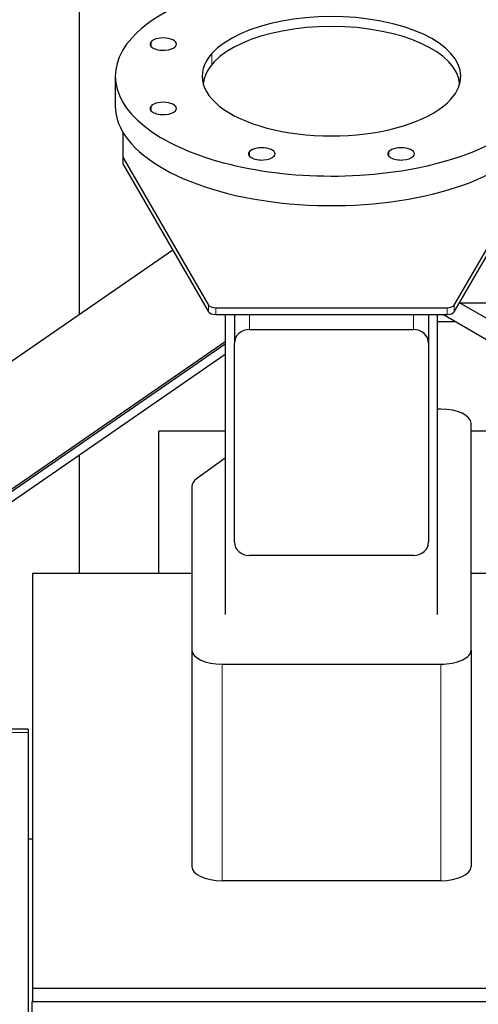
# Model space of a CAD drawing. Header units: inches. Extents: x 0 to 29700, y -16 to 21000.
# Tile 107 of 256: x 2951 to 3254, y 17802 to 18452. Entities that reach past the tile are written whole.
import ezdxf

# ---------------------------------------------------------------- set-up
doc = ezdxf.new("R2010")
doc.units = ezdxf.units.IN
doc.layers.add('1', color=7, linetype='Continuous', true_color=0xffffff)

msp = doc.modelspace()

# ---------------------------------------------------------------- linework, layer by layer
at = {"layer": '1', "color": 2, "linetype": 'Continuous', "lineweight": 25}
for p, q in [((2990.568, 18645.494), (2990.568, 18256.99)), ((3014.401, 18414.239), (3014.401, 18394.725)), ((3019.401, 18377.448), (3019.401, 18360.933)), ((3019.401, 18360.933), (3019.401, 18356.498)), ((3019.401, 18360.933), (3075.91, 18263.369)), ((3237.893, 18263.369), (3294.401, 18360.933)), ((3019.401, 18356.498), (3075.91, 18258.934)), ((3237.893, 18258.934), (3294.401, 18356.498)), ((3052.327, 18299.636), (2591.055, 17981.053)), ((3080.74, 18261.657), (3233.063, 18261.657)), ((3284.806, 18239.596), (3241.369, 18264.934)), ((3080.74, 18257.222), (3233.063, 18257.222)), ((3086.901, 18257.22), (3086.901, 18059.435)), ((3092.901, 18257.222), (3092.901, 18238.364)), ((3220.901, 18257.222), (3220.901, 18238.364)), ((3226.901, 18059.435), (3226.901, 18257.22)), ((3230.775, 18257.222), (3278.76, 18229.23)), ((3102.901, 18247.234), (3210.901, 18247.234)), ((3086.896, 18239.162), (2638.454, 17929.44)), ((2638.454, 17928.116), (3086.896, 18237.838)), ((3092.901, 18107.086), (3092.901, 18238.364)), ((3220.901, 18238.364), (3220.901, 18107.086)), ((2634.302, 17918.436), (3086.894, 18231.024)), ((3228.901, 18194.738), (3226.901, 18194.738)), ((3248.901, 18035.897), (3248.901, 18185.503)), ((3043.061, 18086.332), (3043.061, 18180.153)), ((3086.902, 18180.153), (3043.061, 18180.153)), ((3269.9, 18180.153), (3248.898, 18180.153)), ((2990.568, 18164.506), (2990.568, 18086.346)), ((3086.902, 18162.528), (3068.028, 18148.833)), ((3064.901, 18143.875), (3064.901, 18035.897)), ((3210.901, 18098.216), (3102.901, 18098.216)), ((3064.903, 18086.335), (2959.898, 18086.335)), ((2959.898, 18086.335), (2959.898, 17812.98)), ((3305.898, 18086.335), (3248.9, 18086.335)), ((3064.901, 18035.897), (3064.901, 17893.097)), ((3248.901, 18035.897), (3248.901, 17893.097)), ((3084.901, 18026.662), (3228.901, 18026.662)), ((2956.901, 17983.783), (2805.59, 17983.783)), ((2956.901, 17983.783), (2956.901, 17981.524)), ((2956.901, 17981.524), (2956.901, 17698.386)), ((2956.9, 17911.494), (2959.896, 17911.494)), ((3228.901, 17883.862), (3084.901, 17883.862)), ((2959.898, 17812.98), (2959.898, 17804.06)), ((2959.898, 17812.98), (3273.898, 17812.98)), ((2959.401, 17804.071), (2959.401, 17804.063)), ((2959.917, 17804.071), (2959.401, 17804.071)), ((2959.401, 17804.063), (2959.401, 17714.032)), ((3273.917, 17804.063), (2959.401, 17804.063))]:
    msp.add_line(p, q, dxfattribs=at)
at = {"layer": '1', "color": 110, "linetype": 'Continuous', "lineweight": 13}
for p, q in [((3037.952, 18433.897), (3037.952, 18436.99)), ((3078.141, 18422.164), (3078.141, 18429.303)), ((3037.952, 18391.488), (3037.952, 18394.581)), ((3102.895, 18361.501), (3102.895, 18364.593)), ((3194.739, 18361.501), (3194.739, 18364.593)), ((3075.91, 18258.934), (3075.91, 18263.369)), ((3080.74, 18261.657), (3080.74, 18257.222)), ((3233.063, 18257.222), (3233.063, 18261.657)), ((3237.893, 18263.369), (3237.893, 18258.934)), ((3102.901, 18257.222), (3102.901, 18247.234)), ((3210.901, 18257.222), (3210.901, 18247.234)), ((3084.901, 18026.662), (3084.901, 17883.862)), ((3228.901, 18026.662), (3228.901, 17883.862)), ((2956.901, 17981.524), (2792.881, 17981.524))]:
    msp.add_line(p, q, dxfattribs=at)
at = {"layer": '1', "color": 2, "linetype": 'Continuous', "lineweight": 25}
for centre, major_axis, ratio, start_param, end_param in [((3156.901, 18414.239), (-142.5, 0), 0.4617486, 2.7488936, 5.8904862), ((3156.901, 18414.239), (-85.25, 0), 0.4617486, 2.7488936, 5.8904862), ((3156.901, 18408.03), (-84.5, 0), 0.4617486, 3.1651546, 6.2597215), ((3156.901, 18414.239), (-142.5, 0), 0.4617486, 5.8904862, 9.0320789), ((3046.036, 18435.443), (-8.75, 0), 0.4617486, 5.8904862, 9.0320789), ((3046.036, 18435.443), (-8.75, 0), 0.4617486, 2.7488936, 5.8904862), ((3156.901, 18414.239), (-85.25, 0), 0.4617486, 5.8904862, 9.0320789), ((3046.036, 18393.035), (-8.75, 0), 0.4617486, 2.7488936, 5.8904862), ((3156.901, 18394.725), (-142.5, 0), 0.4617486, 0, 2.7488936), ((3046.036, 18393.035), (-8.75, 0), 0.4617486, 5.8904862, 9.0320789), ((3110.979, 18363.047), (-8.75, 0), 0.4617486, 2.7488936, 5.8904862), ((3202.823, 18363.047), (-8.75, 0), 0.4617486, 2.7488936, 5.8904862), ((3110.979, 18363.047), (-8.75, 0), 0.4617486, 5.8904862, 9.0320789), ((3202.823, 18363.047), (-8.75, 0), 0.4617486, 5.8904862, 9.0320789), ((3080.74, 18263.966), (-5, 0), 0.4617486, 0.261326, 1.5707963), ((3233.063, 18263.966), (-5, 0), 0.4617486, 1.5707963, 2.8802667), ((3080.74, 18259.531), (5, 0), 0.4617486, 3.4029186, 4.712389), ((3233.063, 18259.531), (5, 0), 0.4617486, 4.712389, 6.0218593), ((3102.901, 18238.364), (-10, 0), 0.8870108, 4.712389, 6.2831853), ((3210.901, 18238.364), (-10, 0), 0.8870108, 3.1415927, 4.712389), ((3228.901, 18185.503), (-20, 0), 0.4617486, 3.1415927, 4.712389), ((3084.901, 18143.875), (-20, 0), 0.4617486, 5.7164561, 6.2831853), ((3102.901, 18107.086), (-10, 0), 0.8870108, 0, 1.5707963), ((3210.901, 18107.086), (-10, 0), 0.8870108, 1.5707963, 3.1415927), ((3084.901, 18035.897), (-20, 0), 0.4617486, 0, 1.5707963), ((3228.901, 18035.897), (-20, 0), 0.4617486, 1.5707963, 3.1415927), ((3084.901, 17893.097), (20, 0), 0.4617486, 3.1415927, 4.712389), ((3228.901, 17893.097), (20, 0), 0.4617486, 4.712389, 6.2831853)]:
    msp.add_ellipse(centre, major_axis=major_axis, ratio=ratio, start_param=start_param, end_param=end_param, dxfattribs=at)
for points in [[(3323.343, 18264.626), (3241.9, 18264.626)], [(3226.903, 18252.627), (3238.654, 18252.627)]]:
    msp.add_open_spline(points, degree=1, dxfattribs=at)

doc.saveas('drawing.dxf')
